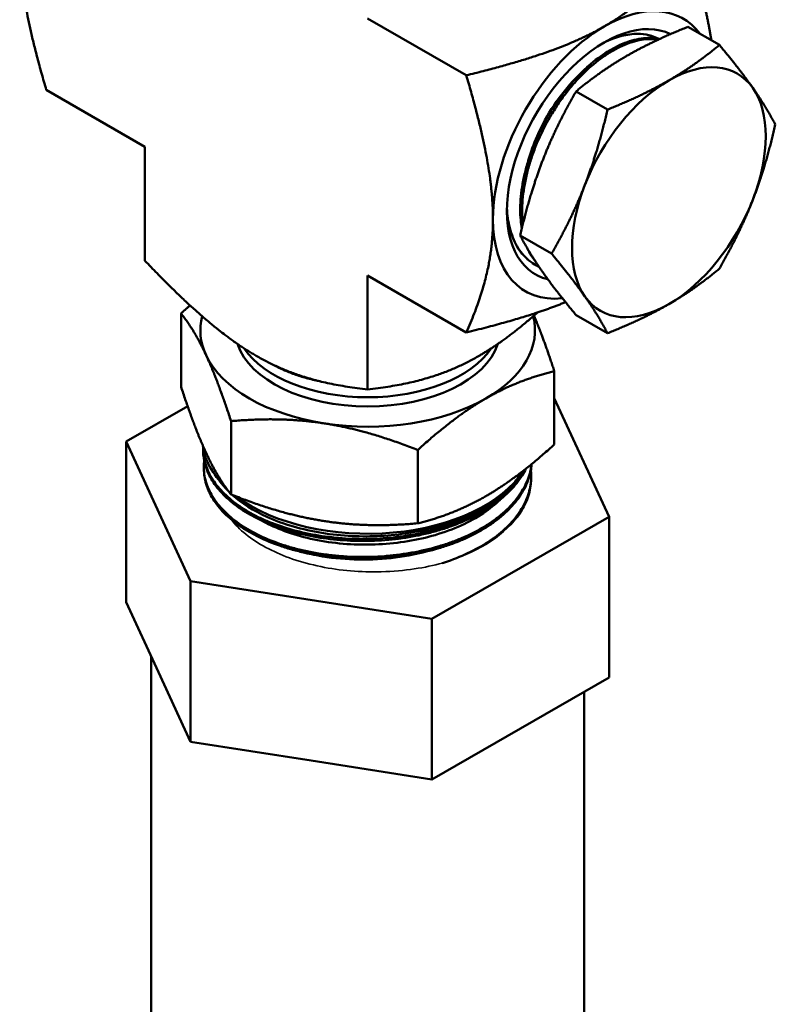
# Model space of a CAD drawing. Header units: inches. Extents: x 0 to 136, y 2 to 86.
# Tile 134 of 144: x 120.08 to 122.48, y 46.05 to 49.18. Entities that reach past the tile are written whole.
import ezdxf

# ---------------------------------------------------------------- set-up
doc = ezdxf.new("R2010")
doc.units = ezdxf.units.IN
doc.header["$LTSCALE"] = 4
doc.header["$MEASUREMENT"] = 0
doc.layers.add('Visible (ANSI)', color=7, linetype='Continuous', lineweight=50)
doc.layers.add('Visible Narrow (ANSI)', color=7, linetype='Continuous', lineweight=35)

msp = doc.modelspace()

# ---------------------------------------------------------------- linework, layer by layer
at = {"layer": 'Visible (ANSI)'}
for p, q in [((121.5005, 49.0027), (121.1873, 49.1835)), ((122.2043, 49.1567), (122.304, 49.0991)), ((120.4802, 48.7753), (120.167, 48.9561)), ((121.8491, 48.9516), (121.9488, 48.894)), ((120.4802, 48.7753), (120.4802, 48.4136)), ((121.6715, 48.4939), (121.7712, 48.4363)), ((121.7105, 48.4061), (121.7163, 48.4026)), ((121.1873, 48.367), (121.1873, 48.0054)), ((121.1873, 48.367), (121.5005, 48.1862)), ((120.5948, 48.2465), (120.5948, 48.0137)), ((121.8491, 48.2412), (121.9488, 48.1837)), ((121.7799, 48.0631), (121.7799, 47.8303)), ((121.9538, 47.6006), (121.7799, 47.9779)), ((120.6158, 47.9515), (120.4209, 47.8393)), ((120.7536, 47.9044), (120.7536, 47.6716)), ((120.4209, 47.8393), (120.6251, 47.3964)), ((120.4209, 47.329), (120.4209, 47.8393)), ((120.6652, 47.8049), (120.665, 47.8112)), ((121.3461, 47.8127), (121.3461, 47.5799)), ((120.6687, 47.7821), (120.6687, 47.7821)), ((120.6674, 47.7466), (120.6672, 47.7529)), ((120.7224, 47.7077), (120.7081, 47.7262)), ((121.6628, 47.7213), (121.6666, 47.7262)), ((121.7061, 47.717), (121.7063, 47.7227)), ((121.6342, 47.6844), (121.6342, 47.6844)), ((121.3915, 47.2771), (121.9538, 47.6006)), ((121.9538, 47.0903), (121.9538, 47.6006)), ((120.6251, 47.3964), (121.3915, 47.2771)), ((120.6251, 46.8861), (120.6251, 47.3964)), ((120.4209, 47.329), (120.523, 47.1076)), ((121.3915, 46.7667), (121.3915, 47.2771)), ((120.4998, 45.5767), (120.4998, 47.1577)), ((120.523, 47.1076), (120.6251, 46.8861)), ((121.6727, 46.9285), (121.9538, 47.0903)), ((121.8748, 45.5767), (121.8748, 47.0449)), ((121.3915, 46.7667), (121.6727, 46.9285)), ((120.6251, 46.8861), (121.0083, 46.8264)), ((121.0083, 46.8264), (121.3915, 46.7667))]:
    msp.add_line(p, q, dxfattribs=at)
for centre, major_axis, start_param, end_param in [((121.9386, 48.7498), (0.25, 0.433), 6.039101, 7.068583), ((121.9386, 48.7498), (0.25, 0.433), 0.785398, 2.356194), ((121.9386, 48.7498), (0.2189, 0.3792), 0.039019, 3.309263), ((122.1437, 48.6314), (0.2175, 0.3767), 6.021386, 7.068583), ((122.1437, 48.6314), (-0.2175, -0.3767), 3.926991, 4.974188), ((122.1437, 48.6314), (0.2175, 0.3767), 4.974188, 6.021386), ((122.1437, 48.6314), (-0.2175, -0.3767), 4.974188, 6.021386), ((122.1437, 48.6314), (0.2175, 0.3767), 3.926991, 4.974188), ((121.9256, 48.7573), (-0.2097, -0.3632), 5.519524, 5.789678), ((121.9386, 48.7498), (-0.25, -0.433), 5.497787, 6.682177), ((122.1437, 48.6314), (-0.2175, -0.3767), 6.021386, 7.068583), ((121.1873, 48.1935), (-0.5313, 0), 6.138579, 6.544985), ((121.1873, 48.1935), (0.5313, 0), 5.497787, 6.427791), ((121.1873, 48.1935), (-0.42, 0), 0.182466, 2.959127), ((121.1873, 48.2227), (0.42, 0), 3.510111, 5.914667), ((121.1873, 48.1935), (-0.5313, 0), 0.261799, 1.308997), ((121.1873, 48.1935), (0.5313, 0), 4.45059, 5.497787), ((121.1873, 47.8499), (-0.525, 0), 0.07631, 0.533844), ((121.1873, 47.8499), (0.525, 0), 3.801533, 5.934558), ((121.1874, 47.3933), (-0.4051, 0), 5.438073, 5.438075), ((121.1873, 47.3934), (-0.405, 0), 4.024041, 4.024067)]:
    msp.add_ellipse(centre, major_axis=major_axis, ratio=0.57735, start_param=start_param, end_param=end_param, dxfattribs=at)
for points, weights in [([(120.0825, 49.4132), (120.0825, 49.2441), (120.167, 48.9561)], [4.74879894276, 4.74879894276, 3.93403385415]), ([(121.9386, 49.158), (122.0851, 49.2426), (122.2076, 49.411)], [2.04246955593, 2.04246955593, 1.6920371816]), ([(122.2785, 49.1138), (122.2593, 49.2351), (122.2076, 49.411)], [4.59475164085, 4.39452170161, 3.93403385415]), ([(121.5005, 49.0027), (121.7922, 49.0735), (121.9386, 49.158)], [1.6920371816, 2.04246955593, 2.04246955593]), ([(122.2043, 49.1567), (122.0918, 49.1117), (122.0094, 49.0641)], [1.60055216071, 1.72435530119, 1.72435530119]), ([(122.304, 49.0991), (122.2261, 49.0341), (122.1437, 48.9866)], [1.60055216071, 1.72435530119, 1.72435530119]), ([(122.304, 49.0991), (122.3689, 49.0214), (122.4101, 48.9628)], [1.60055216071, 1.72435530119, 1.72435530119]), ([(122.0094, 49.0641), (121.9269, 49.0165), (121.8491, 48.9516)], [1.72435530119, 1.72435530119, 1.60055216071]), ([(121.5851, 48.5457), (121.5851, 48.7148), (121.5005, 49.0027)], [4.74879894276, 4.74879894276, 3.93403385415]), ([(122.1437, 48.9866), (122.0613, 48.939), (121.9488, 48.894)], [1.72435530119, 1.72435530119, 1.60055216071]), ([(121.8491, 48.9516), (121.7842, 48.839), (121.743, 48.7327)], [1.60055216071, 1.72435530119, 1.72435530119]), ([(122.4101, 48.9628), (122.4513, 48.9041), (122.4816, 48.8464)], [1.72435530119, 1.72435530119, 1.60055216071]), ([(121.8773, 48.6552), (121.9185, 48.7614), (121.9488, 48.894)], [1.72435530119, 1.72435530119, 1.60055216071]), ([(122.4816, 48.8464), (122.4513, 48.7138), (122.4101, 48.6076)], [1.60055216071, 1.72435530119, 1.72435530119]), ([(121.743, 48.7327), (121.7018, 48.6265), (121.6715, 48.4939)], [1.72435530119, 1.72435530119, 1.60055216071]), ([(121.7712, 48.4363), (121.8361, 48.549), (121.8773, 48.6552)], [1.60055216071, 1.72435530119, 1.72435530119]), ([(122.4101, 48.6076), (122.3689, 48.5014), (122.304, 48.3887)], [1.72435530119, 1.72435530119, 1.60055216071]), ([(121.5005, 48.1862), (121.5851, 48.3765), (121.5851, 48.5457)], [3.93403385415, 4.74879894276, 4.74879894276]), ([(121.6715, 48.4939), (121.7018, 48.4362), (121.743, 48.3776)], [1.60055216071, 1.72435530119, 1.72435530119]), ([(120.4802, 48.4136), (120.6873, 48.1964), (120.8338, 48.1119)], [3.93403385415, 4.74879894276, 4.74879894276]), ([(121.8773, 48.3), (121.8361, 48.3586), (121.7712, 48.4363)], [1.72435530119, 1.72435530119, 1.60055216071]), ([(121.743, 48.3776), (121.7842, 48.3189), (121.8491, 48.2412)], [1.72435530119, 1.72435530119, 1.60055216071]), ([(122.304, 48.3887), (122.2261, 48.3238), (122.1437, 48.2762)], [1.60055216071, 1.72435530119, 1.72435530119]), ([(121.5005, 48.1862), (121.695, 48.2334), (121.8155, 48.2822)], [1.6920371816, 1.91054876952, 1.99280778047]), ([(121.9488, 48.1837), (121.9185, 48.2414), (121.8773, 48.3)], [1.60055216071, 1.72435530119, 1.72435530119]), ([(120.6234, 48.272), (120.6093, 48.2597), (120.5948, 48.2465)], [1.58935986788, 1.57688631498, 1.56276251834]), ([(121.5409, 48.1119), (121.6281, 48.1622), (121.7266, 48.2496)], [2.04246955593, 2.04246955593, 1.91827011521]), ([(122.1437, 48.2762), (122.0613, 48.2286), (121.9488, 48.1837)], [1.72435530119, 1.72435530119, 1.60055216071]), ([(120.5948, 48.2465), (120.6374, 48.1935), (120.6742, 48.1142)], [1.56276251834, 1.68364261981, 1.68364261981]), ([(121.7799, 48.0631), (121.7453, 48.169), (121.7153, 48.2397)], [1.56276251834, 1.65948537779, 1.67881492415]), ([(120.6742, 48.1142), (120.711, 48.0348), (120.7536, 47.9044)], [1.68364261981, 1.68364261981, 1.56276251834]), ([(120.8338, 48.1119), (120.9802, 48.0273), (121.1873, 48.0054)], [4.74879894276, 4.74879894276, 3.93403385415]), ([(121.1873, 48.0054), (121.3944, 48.0273), (121.5409, 48.1119)], [1.6920371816, 2.04246955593, 2.04246955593]), ([(121.7799, 48.0631), (121.6636, 48.0348), (121.563, 47.9767)], [1.56276251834, 1.68364261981, 1.68364261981]), ([(120.6742, 47.8039), (120.6374, 47.8833), (120.5948, 48.0137)], [1.68364261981, 1.68364261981, 1.56276251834]), ([(121.563, 47.9767), (121.4623, 47.9185), (121.3461, 47.8127)], [1.68364261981, 1.68364261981, 1.56276251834]), ([(120.7536, 47.9044), (120.9123, 47.9185), (121.0498, 47.8973)], [1.56276251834, 1.68364261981, 1.68364261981]), ([(121.0498, 47.8973), (121.1873, 47.876), (121.3461, 47.8127)], [1.68364261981, 1.68364261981, 1.56276251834]), ([(121.7799, 47.8303), (121.6636, 47.7245), (121.563, 47.6664)], [1.56276251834, 1.68364261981, 1.68364261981]), ([(120.7536, 47.6716), (120.711, 47.7245), (120.6742, 47.8039)], [1.56276251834, 1.68364261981, 1.68364261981]), ([(121.0498, 47.587), (120.9123, 47.6083), (120.7536, 47.6716)], [1.68364261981, 1.68364261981, 1.56276251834]), ([(121.563, 47.6664), (121.4623, 47.6083), (121.3461, 47.5799)], [1.68364261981, 1.68364261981, 1.56276251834]), ([(121.3461, 47.5799), (121.1873, 47.5657), (121.0498, 47.587)], [1.56276251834, 1.68364261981, 1.68364261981])]:
    msp.add_rational_spline(points, weights, degree=2, dxfattribs=at)
for points, knots in [([(122.1119, 49.1183), (122.0919, 49.129), (122.0691, 49.1345), (122.012, 49.1345), (121.9767, 49.1253), (121.9368, 49.1057), (121.9329, 49.1037), (121.9291, 49.1016)], [5.5434092, 5.5434092, 5.5434092, 5.5434092, 5.8415658, 5.8415658, 6.2298638, 6.2298638, 6.2712131, 6.2712131, 6.2712131, 6.2712131]), ([(122.1137, 49.1179), (122.0999, 49.1209), (122.0852, 49.122), (122.0697, 49.1209), (122.0603, 49.1203), (122.0506, 49.1189), (122.0408, 49.1168), (122.0311, 49.1147), (122.0212, 49.1118), (122.0112, 49.1083), (122.0011, 49.1047), (121.991, 49.1004), (121.9807, 49.0954), (121.9703, 49.0904), (121.9599, 49.0846), (121.9496, 49.0782), (121.9289, 49.0655), (121.9085, 49.0503), (121.8883, 49.0325), (121.8782, 49.0236), (121.8681, 49.014), (121.8584, 49.004), (121.8486, 48.994), (121.8392, 48.9836), (121.8299, 48.9727), (121.8207, 48.9618), (121.8117, 48.9504), (121.8029, 48.9386), (121.7941, 48.9267), (121.7856, 48.9144), (121.7775, 48.9018), (121.7612, 48.8767), (121.7466, 48.8507), (121.7336, 48.8236), (121.7271, 48.8101), (121.721, 48.7962), (121.7154, 48.7824), (121.7099, 48.7686), (121.7048, 48.7548), (121.7003, 48.7409), (121.6958, 48.7271), (121.6918, 48.7133), (121.6883, 48.6995), (121.6848, 48.6857), (121.6818, 48.6718), (121.6794, 48.6582), (121.6746, 48.6309), (121.672, 48.6047), (121.6718, 48.5794), (121.6716, 48.5667), (121.6721, 48.5543), (121.6731, 48.5422), (121.6739, 48.5331), (121.6751, 48.5242), (121.6766, 48.5156)], [0.8600613, 0.8600613, 0.8600613, 0.8600613, 0.86328125, 0.86328125, 0.86328125, 0.86523438, 0.86523438, 0.86523438, 0.8671875, 0.8671875, 0.8671875, 0.86914062, 0.86914062, 0.86914062, 0.87109375, 0.87109375, 0.87109375, 0.875, 0.875, 0.875, 0.87695312, 0.87695312, 0.87695312, 0.87890625, 0.87890625, 0.87890625, 0.88085938, 0.88085938, 0.88085938, 0.8828125, 0.8828125, 0.8828125, 0.88671875, 0.88671875, 0.88671875, 0.88867188, 0.88867188, 0.88867188, 0.890625, 0.890625, 0.890625, 0.89257812, 0.89257812, 0.89257812, 0.89453125, 0.89453125, 0.89453125, 0.8984375, 0.8984375, 0.8984375, 0.90039062, 0.90039062, 0.90039062, 0.90187682, 0.90187682, 0.90187682, 0.90187682]), ([(121.6801, 48.53), (121.6796, 48.5337), (121.6793, 48.5374), (121.679, 48.5411), (121.6771, 48.5652), (121.6774, 48.5904), (121.6802, 48.617), (121.6815, 48.6302), (121.6835, 48.6438), (121.686, 48.6574), (121.6884, 48.671), (121.6915, 48.6847), (121.695, 48.6985), (121.6985, 48.7122), (121.7026, 48.7261), (121.7072, 48.74), (121.7119, 48.7539), (121.717, 48.7679), (121.7227, 48.7817), (121.7339, 48.8093), (121.747, 48.8361), (121.7618, 48.8623), (121.7692, 48.8754), (121.7771, 48.8884), (121.7852, 48.9009), (121.7934, 48.9134), (121.8019, 48.9255), (121.8106, 48.9372), (121.8193, 48.9489), (121.8284, 48.9602), (121.8377, 48.9711), (121.847, 48.9821), (121.8567, 48.9926), (121.8665, 49.0026), (121.8861, 49.0225), (121.9062, 49.04), (121.9267, 49.0551), (121.937, 49.0627), (121.9474, 49.0697), (121.9578, 49.076), (121.9682, 49.0824), (121.9785, 49.088), (121.9887, 49.0929), (121.9989, 49.0978), (122.009, 49.102), (122.0191, 49.1055), (122.0291, 49.109), (122.0391, 49.1118), (122.0489, 49.1138), (122.0686, 49.1179), (122.0872, 49.1189), (122.1047, 49.117), (122.1066, 49.1168), (122.1084, 49.1166), (122.1103, 49.1163)], [0.0853319, 0.0853319, 0.0853319, 0.0853319, 0.0859375, 0.0859375, 0.0859375, 0.08984375, 0.08984375, 0.08984375, 0.09179687, 0.09179687, 0.09179687, 0.09375, 0.09375, 0.09375, 0.09570312, 0.09570312, 0.09570312, 0.09765625, 0.09765625, 0.09765625, 0.1015625, 0.1015625, 0.1015625, 0.10351562, 0.10351562, 0.10351562, 0.10546875, 0.10546875, 0.10546875, 0.10742187, 0.10742187, 0.10742187, 0.109375, 0.109375, 0.109375, 0.11328125, 0.11328125, 0.11328125, 0.11523437, 0.11523437, 0.11523437, 0.1171875, 0.1171875, 0.1171875, 0.11914062, 0.11914062, 0.11914062, 0.12109375, 0.12109375, 0.12109375, 0.125, 0.125, 0.125, 0.12541546, 0.12541546, 0.12541546, 0.12541546]), ([(121.6974, 48.732), (121.7046, 48.758), (121.7139, 48.7841), (121.755, 48.8783), (121.7985, 48.9429), (121.8472, 48.9922)], [0.350232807, 0.350232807, 0.350232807, 0.350232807, 0.352772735, 0.352772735, 0.359552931, 0.359552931, 0.359552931, 0.359552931]), ([(121.7314, 48.3944), (121.7273, 48.3963), (121.7233, 48.3984), (121.7194, 48.4007), (121.7117, 48.4052), (121.7043, 48.4105), (121.6973, 48.4165), (121.6834, 48.4285), (121.6716, 48.4431), (121.6617, 48.4601), (121.6568, 48.4686), (121.6523, 48.4777), (121.6484, 48.4875), (121.6445, 48.4972), (121.6412, 48.5074), (121.6385, 48.518), (121.6334, 48.5377), (121.6303, 48.5589), (121.6292, 48.5817)], [0.18456513, 0.18456513, 0.18456513, 0.18456513, 0.18554687, 0.18554687, 0.18554687, 0.1875, 0.1875, 0.1875, 0.19140625, 0.19140625, 0.19140625, 0.19335937, 0.19335937, 0.19335937, 0.1953125, 0.1953125, 0.1953125, 0.19892677, 0.19892677, 0.19892677, 0.19892677]), ([(121.6416, 48.4948), (121.637, 48.511), (121.6337, 48.5282), (121.6303, 48.5578), (121.6295, 48.5695), (121.6292, 48.5816)], [0.000001, 0.000001, 0.000001, 0.000001, 0.1703128, 0.1703128, 0.2779376, 0.2779376, 0.2779376, 0.2779376]), ([(121.6977, 48.4472), (121.6978, 48.447), (121.6978, 48.4468), (121.6979, 48.4466), (121.7045, 48.4331), (121.7121, 48.421), (121.7208, 48.4102)], [0.906209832, 0.906209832, 0.906209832, 0.906209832, 0.90625, 0.90625, 0.90625, 0.909137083, 0.909137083, 0.909137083, 0.909137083]), ([(120.8899, 48.0825), (120.9045, 48.0744), (120.9202, 48.0669), (120.9427, 48.0578), (120.9486, 48.0556), (120.9606, 48.0512), (120.9668, 48.0491), (120.986, 48.043), (120.9994, 48.0393), (121.0204, 48.0343), (121.0278, 48.0326), (121.0353, 48.0311)], [3.1431107, 3.1431107, 3.1431107, 3.1431107, 3.3019436, 3.3019436, 3.3567443, 3.3567443, 3.4125976, 3.4125976, 3.5272927, 3.5272927, 3.5888164, 3.5888164, 3.5888164, 3.5888164]), ([(121.6846, 47.7494), (121.682, 47.7446), (121.6791, 47.7398), (121.6761, 47.7351), (121.6655, 47.7187), (121.6528, 47.7031), (121.638, 47.6881), (121.6306, 47.6807), (121.6227, 47.6734), (121.6142, 47.6662), (121.6057, 47.6591), (121.5967, 47.6521), (121.5872, 47.6453), (121.5682, 47.6318), (121.5476, 47.6194), (121.5254, 47.6081), (121.5143, 47.6024), (121.5028, 47.597), (121.4909, 47.5919), (121.479, 47.5868), (121.4667, 47.5819), (121.454, 47.5773), (121.4287, 47.5681), (121.4025, 47.5603), (121.3753, 47.5537), (121.3482, 47.5472), (121.3201, 47.5419), (121.2912, 47.538), (121.2624, 47.5342), (121.2334, 47.5318), (121.2044, 47.5307), (121.1753, 47.5297), (121.1461, 47.53), (121.1169, 47.5317), (121.0878, 47.5335), (121.0593, 47.5367), (121.0316, 47.5412), (121.0038, 47.5457), (120.9768, 47.5515), (120.9505, 47.5587), (120.9243, 47.5659), (120.8995, 47.5743), (120.8761, 47.5838), (120.8644, 47.5885), (120.8531, 47.5935), (120.8421, 47.5988), (120.8311, 47.6042), (120.8205, 47.6098), (120.8103, 47.6157), (120.7899, 47.6274), (120.7716, 47.64), (120.7552, 47.6534), (120.7471, 47.6601), (120.7394, 47.667), (120.7322, 47.6741), (120.725, 47.6812), (120.7183, 47.6885), (120.7122, 47.6959), (120.7, 47.7108), (120.6902, 47.7261), (120.6826, 47.7418), (120.6789, 47.7497), (120.6757, 47.7576), (120.6731, 47.7657), (120.6705, 47.7738), (120.6685, 47.782), (120.6671, 47.7901), (120.6654, 47.8002), (120.6647, 47.8102), (120.6649, 47.8202)], [0.01058631, 0.01058631, 0.01058631, 0.01058631, 0.01171875, 0.01171875, 0.01171875, 0.015625, 0.015625, 0.015625, 0.01757813, 0.01757813, 0.01757813, 0.01953125, 0.01953125, 0.01953125, 0.0234375, 0.0234375, 0.0234375, 0.02539063, 0.02539063, 0.02539063, 0.02734375, 0.02734375, 0.02734375, 0.03125, 0.03125, 0.03125, 0.03515625, 0.03515625, 0.03515625, 0.0390625, 0.0390625, 0.0390625, 0.04296875, 0.04296875, 0.04296875, 0.046875, 0.046875, 0.046875, 0.05078125, 0.05078125, 0.05078125, 0.0546875, 0.0546875, 0.0546875, 0.05664063, 0.05664063, 0.05664063, 0.05859375, 0.05859375, 0.05859375, 0.0625, 0.0625, 0.0625, 0.06445313, 0.06445313, 0.06445313, 0.06640625, 0.06640625, 0.06640625, 0.0703125, 0.0703125, 0.0703125, 0.07226563, 0.07226563, 0.07226563, 0.07421875, 0.07421875, 0.07421875, 0.07662563, 0.07662563, 0.07662563, 0.07662563]), ([(120.6652, 47.8049), (120.6655, 47.797), (120.6664, 47.7891), (120.6678, 47.7813), (120.6693, 47.7731), (120.6714, 47.765), (120.6742, 47.7569), (120.6769, 47.7488), (120.6802, 47.7408), (120.6841, 47.733), (120.6919, 47.7173), (120.702, 47.7021), (120.7144, 47.6873), (120.7206, 47.6799), (120.7274, 47.6726), (120.7347, 47.6656), (120.742, 47.6585), (120.7498, 47.6516), (120.7581, 47.645), (120.7747, 47.6317), (120.7932, 47.6192), (120.8136, 47.6077), (120.8238, 47.6019), (120.8345, 47.5963), (120.8457, 47.591), (120.8568, 47.5857), (120.8682, 47.5807), (120.88, 47.576), (120.9035, 47.5667), (120.9284, 47.5585), (120.9545, 47.5515), (120.9676, 47.548), (120.981, 47.5448), (120.9947, 47.5419), (121.0084, 47.539), (121.0222, 47.5365), (121.0362, 47.5343), (121.0641, 47.5299), (121.0926, 47.5269), (121.1218, 47.5253), (121.1363, 47.5245), (121.1511, 47.524), (121.1657, 47.5239), (121.1803, 47.5239), (121.1949, 47.5241), (121.2095, 47.5247), (121.224, 47.5253), (121.2386, 47.5263), (121.2531, 47.5276), (121.2676, 47.5289), (121.2821, 47.5306), (121.2965, 47.5326), (121.3253, 47.5367), (121.3531, 47.542), (121.3802, 47.5487), (121.3937, 47.5521), (121.407, 47.5558), (121.4201, 47.5598), (121.4331, 47.5638), (121.446, 47.5682), (121.4586, 47.5728), (121.4838, 47.5821), (121.5073, 47.5926), (121.5293, 47.604), (121.5513, 47.6155), (121.5718, 47.628), (121.5906, 47.6417), (121.6094, 47.6553), (121.626, 47.6697), (121.6405, 47.6847), (121.6551, 47.6998), (121.6676, 47.7155), (121.6778, 47.732), (121.6823, 47.7391), (121.6863, 47.7463), (121.6898, 47.7535)], [0.90826303, 0.90826303, 0.90826303, 0.90826303, 0.91015625, 0.91015625, 0.91015625, 0.91210938, 0.91210938, 0.91210938, 0.9140625, 0.9140625, 0.9140625, 0.91796875, 0.91796875, 0.91796875, 0.91992188, 0.91992188, 0.91992188, 0.921875, 0.921875, 0.921875, 0.92578125, 0.92578125, 0.92578125, 0.92773438, 0.92773438, 0.92773438, 0.9296875, 0.9296875, 0.9296875, 0.93359375, 0.93359375, 0.93359375, 0.93554688, 0.93554688, 0.93554688, 0.9375, 0.9375, 0.9375, 0.94140625, 0.94140625, 0.94140625, 0.94335938, 0.94335938, 0.94335938, 0.9453125, 0.9453125, 0.9453125, 0.94726563, 0.94726563, 0.94726563, 0.94921875, 0.94921875, 0.94921875, 0.953125, 0.953125, 0.953125, 0.95507813, 0.95507813, 0.95507813, 0.95703125, 0.95703125, 0.95703125, 0.9609375, 0.9609375, 0.9609375, 0.96484375, 0.96484375, 0.96484375, 0.96875, 0.96875, 0.96875, 0.97265625, 0.97265625, 0.97265625, 0.97434748, 0.97434748, 0.97434748, 0.97434748]), ([(121.7075, 47.7677), (121.7069, 47.7622), (121.706, 47.7566), (121.7049, 47.751), (121.7013, 47.7337), (121.6953, 47.7167), (121.687, 47.7001), (121.6829, 47.6918), (121.6782, 47.6836), (121.6728, 47.6755), (121.6675, 47.6673), (121.6616, 47.6593), (121.6551, 47.6514), (121.6421, 47.6357), (121.627, 47.6207), (121.61, 47.6066), (121.6015, 47.5996), (121.5925, 47.5927), (121.583, 47.5861), (121.5735, 47.5794), (121.5634, 47.5729), (121.5529, 47.5667), (121.5319, 47.5543), (121.5095, 47.543), (121.4857, 47.5329), (121.4737, 47.5278), (121.4615, 47.5231), (121.4488, 47.5186), (121.4362, 47.5141), (121.4231, 47.5099), (121.4098, 47.506), (121.3832, 47.4983), (121.3559, 47.4919), (121.3279, 47.4869), (121.3139, 47.4843), (121.2998, 47.4821), (121.2854, 47.4803), (121.2711, 47.4784), (121.2565, 47.4769), (121.2419, 47.4758), (121.2126, 47.4735), (121.1835, 47.4727), (121.1545, 47.4732), (121.14, 47.4735), (121.1255, 47.4741), (121.1111, 47.4751), (121.0966, 47.4761), (121.0822, 47.4774), (121.0679, 47.4791), (121.0392, 47.4825), (121.0115, 47.4872), (120.9848, 47.4932), (120.9714, 47.4962), (120.9582, 47.4996), (120.9453, 47.5032), (120.9324, 47.5069), (120.9197, 47.5109), (120.9073, 47.5152), (120.8825, 47.5239), (120.8593, 47.5336), (120.8378, 47.5443), (120.8163, 47.5551), (120.7963, 47.5669), (120.7781, 47.5798), (120.76, 47.5926), (120.744, 47.6062), (120.7301, 47.6204), (120.7162, 47.6346), (120.7045, 47.6496), (120.695, 47.6652), (120.6854, 47.6807), (120.6784, 47.6965), (120.6738, 47.7125), (120.6691, 47.7286), (120.6669, 47.7449), (120.6671, 47.7614), (120.6672, 47.7673), (120.6676, 47.7731), (120.6683, 47.7789)], [0.15109367, 0.15109367, 0.15109367, 0.15109367, 0.15234375, 0.15234375, 0.15234375, 0.15625, 0.15625, 0.15625, 0.15820313, 0.15820313, 0.15820313, 0.16015625, 0.16015625, 0.16015625, 0.1640625, 0.1640625, 0.1640625, 0.16601563, 0.16601563, 0.16601563, 0.16796875, 0.16796875, 0.16796875, 0.171875, 0.171875, 0.171875, 0.17382813, 0.17382813, 0.17382813, 0.17578125, 0.17578125, 0.17578125, 0.1796875, 0.1796875, 0.1796875, 0.18164063, 0.18164063, 0.18164063, 0.18359375, 0.18359375, 0.18359375, 0.1875, 0.1875, 0.1875, 0.18945313, 0.18945313, 0.18945313, 0.19140625, 0.19140625, 0.19140625, 0.1953125, 0.1953125, 0.1953125, 0.19726563, 0.19726563, 0.19726563, 0.19921875, 0.19921875, 0.19921875, 0.203125, 0.203125, 0.203125, 0.20703125, 0.20703125, 0.20703125, 0.2109375, 0.2109375, 0.2109375, 0.21484375, 0.21484375, 0.21484375, 0.21875, 0.21875, 0.21875, 0.22265625, 0.22265625, 0.22265625, 0.22404572, 0.22404572, 0.22404572, 0.22404572]), ([(120.6674, 47.7466), (120.6677, 47.7406), (120.6682, 47.7346), (120.6691, 47.7286), (120.6703, 47.7205), (120.6721, 47.7124), (120.6746, 47.7043), (120.6794, 47.6883), (120.6866, 47.6726), (120.6963, 47.6571), (120.7011, 47.6494), (120.7065, 47.6417), (120.7125, 47.6343), (120.7185, 47.6268), (120.725, 47.6195), (120.732, 47.6125), (120.7461, 47.5983), (120.7622, 47.5848), (120.7804, 47.5721), (120.7895, 47.5657), (120.7992, 47.5595), (120.8093, 47.5536), (120.8193, 47.5477), (120.8298, 47.5421), (120.8406, 47.5368), (120.8623, 47.5261), (120.8855, 47.5165), (120.9103, 47.508), (120.9227, 47.5038), (120.9356, 47.4998), (120.9486, 47.4962), (120.9616, 47.4926), (120.9748, 47.4893), (120.9882, 47.4863), (121.0151, 47.4804), (121.0428, 47.4758), (121.0714, 47.4725), (121.0856, 47.4709), (121.1002, 47.4696), (121.1147, 47.4687), (121.1292, 47.4678), (121.1437, 47.4672), (121.1582, 47.467), (121.1873, 47.4666), (121.2163, 47.4675), (121.2454, 47.4699), (121.26, 47.4711), (121.2746, 47.4727), (121.289, 47.4746), (121.3034, 47.4765), (121.3175, 47.4787), (121.3315, 47.4813), (121.3595, 47.4865), (121.3867, 47.493), (121.4131, 47.5008), (121.4263, 47.5047), (121.4393, 47.509), (121.4519, 47.5136), (121.4646, 47.5181), (121.4768, 47.5229), (121.4887, 47.528), (121.5124, 47.5383), (121.5347, 47.5496), (121.5554, 47.5621), (121.5658, 47.5683), (121.5758, 47.5749), (121.5853, 47.5816), (121.5947, 47.5883), (121.6037, 47.5952), (121.6121, 47.6023), (121.6289, 47.6165), (121.6438, 47.6315), (121.6565, 47.6472), (121.6629, 47.6551), (121.6688, 47.6632), (121.674, 47.6713), (121.6792, 47.6795), (121.6839, 47.6878), (121.6879, 47.6961), (121.696, 47.7128), (121.7018, 47.7297), (121.7051, 47.747), (121.7064, 47.754), (121.7074, 47.761), (121.7079, 47.7681)], [0.76224806, 0.76224806, 0.76224806, 0.76224806, 0.76367187, 0.76367187, 0.76367187, 0.765625, 0.765625, 0.765625, 0.76953125, 0.76953125, 0.76953125, 0.77148437, 0.77148437, 0.77148437, 0.7734375, 0.7734375, 0.7734375, 0.77734375, 0.77734375, 0.77734375, 0.77929687, 0.77929687, 0.77929687, 0.78125, 0.78125, 0.78125, 0.78515625, 0.78515625, 0.78515625, 0.78710937, 0.78710937, 0.78710937, 0.7890625, 0.7890625, 0.7890625, 0.79296875, 0.79296875, 0.79296875, 0.79492187, 0.79492187, 0.79492187, 0.796875, 0.796875, 0.796875, 0.80078125, 0.80078125, 0.80078125, 0.80273437, 0.80273437, 0.80273437, 0.8046875, 0.8046875, 0.8046875, 0.80859375, 0.80859375, 0.80859375, 0.81054687, 0.81054687, 0.81054687, 0.8125, 0.8125, 0.8125, 0.81640625, 0.81640625, 0.81640625, 0.81835937, 0.81835937, 0.81835937, 0.8203125, 0.8203125, 0.8203125, 0.82421875, 0.82421875, 0.82421875, 0.82617187, 0.82617187, 0.82617187, 0.828125, 0.828125, 0.828125, 0.83203125, 0.83203125, 0.83203125, 0.8336022, 0.8336022, 0.8336022, 0.8336022]), ([(121.7055, 47.7494), (121.7069, 47.7359), (121.7068, 47.7224), (121.7053, 47.709), (121.7033, 47.6917), (121.6988, 47.6745), (121.6919, 47.6575), (121.6849, 47.6404), (121.6757, 47.624), (121.6642, 47.6081), (121.6527, 47.5921), (121.6389, 47.5767), (121.6229, 47.5619), (121.6068, 47.5471), (121.5889, 47.5333), (121.5693, 47.5204), (121.5496, 47.5076), (121.528, 47.4957), (121.5047, 47.4847), (121.4814, 47.4738), (121.4569, 47.4642), (121.4312, 47.4558), (121.4289, 47.455), (121.4266, 47.4542), (121.4242, 47.4535)], [0.29384595, 0.29384595, 0.29384595, 0.29384595, 0.296875, 0.296875, 0.296875, 0.30078125, 0.30078125, 0.30078125, 0.3046875, 0.3046875, 0.3046875, 0.30859375, 0.30859375, 0.30859375, 0.3125, 0.3125, 0.3125, 0.31640625, 0.31640625, 0.31640625, 0.3203125, 0.3203125, 0.3203125, 0.32066652, 0.32066652, 0.32066652, 0.32066652]), ([(121.6628, 47.7213), (121.6532, 47.7089), (121.6422, 47.6969), (121.6115, 47.668), (121.5903, 47.6518), (121.5242, 47.6105), (121.4742, 47.5885), (121.3867, 47.5625), (121.3529, 47.5549), (121.2593, 47.54), (121.1984, 47.5367), (121.0728, 47.5426), (121.0093, 47.5529), (120.9214, 47.5785), (120.8931, 47.5889), (120.8242, 47.6202), (120.7874, 47.6436), (120.7581, 47.6698)], [-11.934724, -11.934724, -11.934724, -11.934724, -11.757666, -11.757666, -11.494521, -11.494521, -11.024634, -11.024634, -10.750649, -10.750649, -10.288064, -10.288064, -9.788025, -9.788025, -9.529665, -9.529665, -9.109467, -9.109467, -9.109467, -9.109467]), ([(121.6612, 47.5981), (121.6625, 47.5998), (121.6638, 47.6016), (121.665, 47.6033), (121.6764, 47.6193), (121.6855, 47.6357), (121.6922, 47.6527), (121.6956, 47.6612), (121.6984, 47.6698), (121.7006, 47.6784), (121.7027, 47.6871), (121.7043, 47.6957), (121.7052, 47.7044), (121.7057, 47.7086), (121.706, 47.7128), (121.7061, 47.717)], [0.67926531, 0.67926531, 0.67926531, 0.67926531, 0.6796875, 0.6796875, 0.6796875, 0.68359375, 0.68359375, 0.68359375, 0.685546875, 0.685546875, 0.685546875, 0.6875, 0.6875, 0.6875, 0.688454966, 0.688454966, 0.688454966, 0.688454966]), ([(121.6079, 47.6549), (121.5925, 47.6398), (121.5748, 47.6256), (121.512, 47.5835), (121.4597, 47.5598), (121.3736, 47.5347), (121.3446, 47.5281), (121.2846, 47.5182), (121.2538, 47.5148), (121.1928, 47.5117), (121.1628, 47.5118), (121.0694, 47.5171), (121.008, 47.528), (120.9264, 47.5536), (120.9017, 47.5632), (120.869, 47.5788), (120.8595, 47.5837), (120.8503, 47.5888)], [-3.713479, -3.713479, -3.713479, -3.713479, -3.486554, -3.486554, -2.991879, -2.991879, -2.756014, -2.756014, -2.517747, -2.517747, -2.289237, -2.289237, -1.798001, -1.798001, -1.567523, -1.567523, -1.467932, -1.467932, -1.467932, -1.467932]), ([(121.3584, 47.4868), (121.3227, 47.478), (121.2854, 47.4718), (121.1696, 47.4609), (121.0894, 47.4651), (121.007, 47.4819), (120.9978, 47.484), (120.9887, 47.4862)], [0.34224258, 0.34224258, 0.34224258, 0.34224258, 0.34571188, 0.34571188, 0.35282371, 0.35282371, 0.35373297, 0.35373297, 0.35373297, 0.35373297])]:
    msp.add_open_spline(points, degree=3, knots=knots, dxfattribs=at)
for points in [[(120.7464, 47.6808), (120.7375, 47.6895), (120.7295, 47.6985), (120.7224, 47.7077)], [(121.0393, 47.483), (121.0392, 47.483), (121.0392, 47.483), (121.0391, 47.483)]]:
    msp.add_open_spline(points, degree=3, dxfattribs=at)
at = {"layer": 'Visible Narrow (ANSI)'}
msp.add_line((120.7398, 47.6109), (120.7398, 47.6109), dxfattribs=at)
for centre, major_axis, start_param, end_param in [((121.9202, 48.7604), (-0.2059, -0.3566), 5.529767, 6.264668), ((121.1873, 47.72), (0.5188, 0), 5.186589, 5.864205)]:
    msp.add_ellipse(centre, major_axis=major_axis, ratio=0.57735, start_param=start_param, end_param=end_param, dxfattribs=at)
msp.add_open_spline([(121.6292, 48.5817), (121.6292, 48.5818), (121.6292, 48.5819), (121.6292, 48.5819)], degree=3, dxfattribs=at)
msp.add_open_spline([(120.7518, 47.5941), (120.7538, 47.5916), (120.7557, 47.5892), (120.7858, 47.5533), (120.8249, 47.5235), (120.9194, 47.4751), (120.9743, 47.4555), (121.1001, 47.4299), (121.1656, 47.4243), (121.3053, 47.4279), (121.3709, 47.4392), (121.4242, 47.4535)], degree=3, knots=[-1.705654, -1.705654, -1.705654, -1.705654, -1.67639, -1.67639, -1.247, -1.247, -0.838318, -0.838318, -0.449132, -0.449132, -0.002142, -0.002142, -0.002142, -0.002142], dxfattribs=at)

doc.saveas('drawing.dxf')
